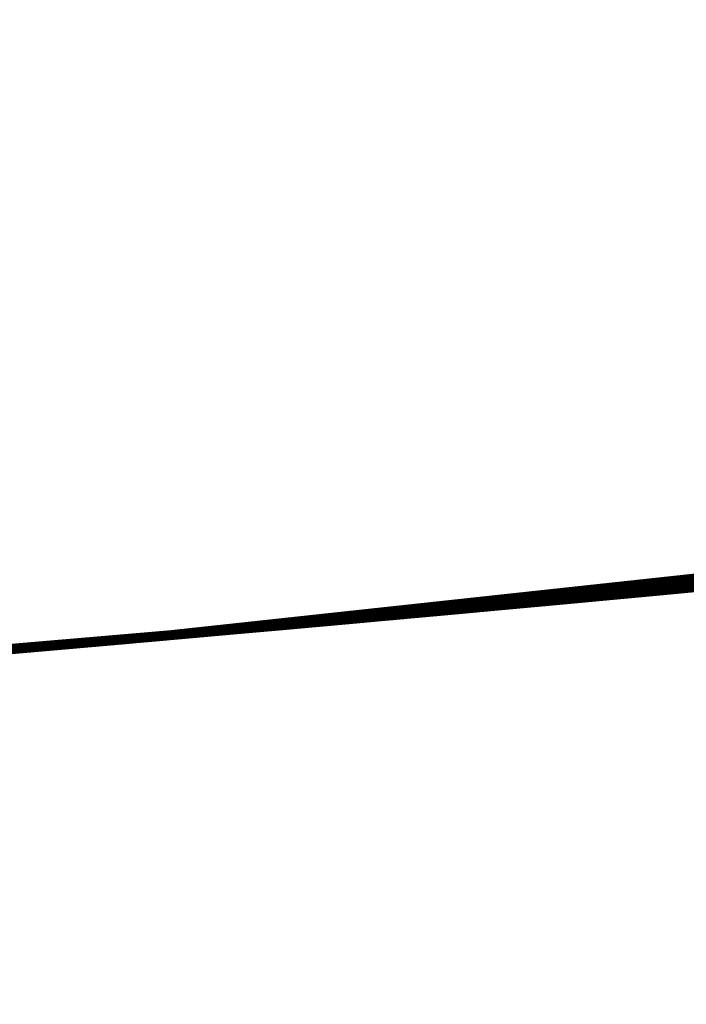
# Model space of a CAD drawing. Header units: millimetres. Extents: x -20 to 1804, y -298 to 307.
# Tile 65 of 189: x 872.914 to 873.043, y 8.793 to 8.983. Entities that reach past the tile are written whole.
import ezdxf

# ---------------------------------------------------------------- set-up
doc = ezdxf.new("R2010")
doc.units = ezdxf.units.MM
doc.header["$LTSCALE"] = 33.374815
for name, color, linetype in [('101', 7, 'CONTINUOUS'), ('74', 7, 'CONTINUOUS'), ('75', 7, 'CONTINUOUS'), ('76', 7, 'CONTINUOUS'), ('88', 7, 'CONTINUOUS'), ('89', 7, 'CONTINUOUS'), ('91', 7, 'CONTINUOUS'), ('94', 7, 'CONTINUOUS')]:
    doc.layers.add(name, color=color, linetype=linetype)

msp = doc.modelspace()

# ---------------------------------------------------------------- linework, layer by layer
at = {"layer": '101', "color": 70, "linetype": 'Continuous', "true_color": 0x7ee600}
for points in [[(879.99443, -18.98802, 39), (877.72439, -8.2507, 39), (872.71497, 23.97979, 39), (879.99443, -18.98802, 39)], [(874.44662, 14.13086, 39), (879.99443, -18.98802, 39), (872.71497, 23.97979, 39), (874.44662, 14.13086, 39)], [(877.72439, -8.2507, 39), (875.5501, 2.73178, 39), (872.71497, 23.97979, 39), (877.72439, -8.2507, 39)], [(875.5501, 2.73178, 39), (873.47158, 13.95943, 39), (872.71497, 23.97979, 39), (875.5501, 2.73178, 39)]]:
    msp.add_3dface(points, dxfattribs=at)
at = {"layer": '74', "color": 7, "linetype": 'Continuous', "true_color": 0xccffff}
for points in [[(866.21659, 48.16153, 65), (873.6266, 8.93658, 65), (866.70908, 48.28071, 65), (866.21659, 48.16153, 65)], [(873.6266, 8.93658, 65), (874.12989, 9.00534, 65), (866.70908, 48.28071, 65), (873.6266, 8.93658, 65)], [(865.72818, 48.0302, 65), (873.123, 8.88062, 65), (866.21659, 48.16153, 65), (865.72818, 48.0302, 65)], [(873.123, 8.88062, 65), (873.6266, 8.93658, 65), (866.21659, 48.16153, 65), (873.123, 8.88062, 65)], [(872.61908, 8.83748, 65), (873.123, 8.88062, 65), (865.72818, 48.0302, 65), (872.61908, 8.83748, 65)]]:
    msp.add_3dface(points, dxfattribs=at)
at = {"layer": '75', "color": 7, "linetype": 'Continuous', "true_color": 0xccffff}
for points in [[(872.97928, 10.17278), (873.93515, 10.29048), (873.63465, 8.93755), (872.97928, 10.17278)], [(872.01871, 10.10413), (872.97928, 10.17278), (872.63502, 8.83863), (872.01871, 10.10413)], [(872.63502, 8.83863), (872.97928, 10.17278), (873.13501, 8.88178), (872.63502, 8.83863)], [(873.13501, 8.88178), (872.97928, 10.17278), (873.63465, 8.93755), (873.13501, 8.88178)]]:
    msp.add_3dface(points, dxfattribs=at)
at = {"layer": '76', "color": 7, "linetype": 'Continuous', "true_color": 0xccffff}
for points in [[(873.77676, 8.95543, 10.4611), (872.86922, 8.85712, 11.96324), (872.86263, 8.85656, 9.73055), (873.77676, 8.95543, 10.4611)], [(872.87629, 8.85772, 11.95338), (872.86922, 8.85712, 11.96324), (873.77676, 8.95543, 10.4611), (872.87629, 8.85772, 11.95338)], [(872.88508, 8.85848, 11.94543), (872.87629, 8.85772, 11.95338), (873.77676, 8.95543, 10.4611), (872.88508, 8.85848, 11.94543)], [(872.89519, 8.85935, 11.94026), (872.88508, 8.85848, 11.94543), (873.77676, 8.95543, 10.4611), (872.89519, 8.85935, 11.94026)], [(872.90693, 8.86037, 11.9379), (872.89519, 8.85935, 11.94026), (873.77676, 8.95543, 10.4611), (872.90693, 8.86037, 11.9379)], [(872.91948, 8.86147, 11.93717), (872.90693, 8.86037, 11.9379), (873.77676, 8.95543, 10.4611), (872.91948, 8.86147, 11.93717)], [(872.93212, 8.86258, 11.93727), (872.91948, 8.86147, 11.93717), (873.77676, 8.95543, 10.4611), (872.93212, 8.86258, 11.93727)], [(872.9452, 8.86375, 11.93861), (872.93212, 8.86258, 11.93727), (873.77676, 8.95543, 10.4611), (872.9452, 8.86375, 11.93861)], [(872.95861, 8.86495, 11.94057), (872.9452, 8.86375, 11.93861), (873.77676, 8.95543, 10.4611), (872.95861, 8.86495, 11.94057)], [(872.9723, 8.86618, 11.94289), (872.95861, 8.86495, 11.94057), (873.77676, 8.95543, 10.4611), (872.9723, 8.86618, 11.94289)], [(872.98631, 8.86745, 11.94572), (872.9723, 8.86618, 11.94289), (873.77676, 8.95543, 10.4611), (872.98631, 8.86745, 11.94572)], [(873.00066, 8.86877, 11.94865), (872.98631, 8.86745, 11.94572), (873.77676, 8.95543, 10.4611), (873.00066, 8.86877, 11.94865)], [(873.01534, 8.87012, 11.95162), (873.00066, 8.86877, 11.94865), (873.77676, 8.95543, 10.4611), (873.01534, 8.87012, 11.95162)], [(873.03036, 8.87152, 11.95468), (873.01534, 8.87012, 11.95162), (873.77676, 8.95543, 10.4611), (873.03036, 8.87152, 11.95468)], [(873.04575, 8.87296, 11.95765), (873.03036, 8.87152, 11.95468), (873.77676, 8.95543, 10.4611), (873.04575, 8.87296, 11.95765)], [(873.47274, 8.91782, 21.73326), (872.85562, 8.85596, 21.70401), (873.47001, 8.91751, 21.35383), (873.47274, 8.91782, 21.73326)], [(873.47001, 8.91751, 21.35383), (872.85562, 8.85596, 21.70401), (873.45065, 8.91528, 21.35543), (873.47001, 8.91751, 21.35383)], [(873.48235, 8.91894, 22.65022), (872.92743, 8.86217, 22.6256), (873.46946, 8.91745, 22.22069), (873.48235, 8.91894, 22.65022)], [(873.46946, 8.91745, 22.22069), (872.92743, 8.86217, 22.6256), (873.43942, 8.91399, 22.22256), (873.46946, 8.91745, 22.22069)], [(873.45065, 8.91528, 21.35543), (872.85562, 8.85596, 21.70401), (873.43178, 8.91312, 21.35702), (873.45065, 8.91528, 21.35543)], [(873.43942, 8.91399, 22.22256), (872.92743, 8.86217, 22.6256), (873.41008, 8.91066, 22.22447), (873.43942, 8.91399, 22.22256)], [(873.43178, 8.91312, 21.35702), (872.85562, 8.85596, 21.70401), (873.41342, 8.91104, 21.3586), (873.43178, 8.91312, 21.35702)], [(873.41342, 8.91104, 21.3586), (872.85562, 8.85596, 21.70401), (873.39555, 8.90903, 21.36017), (873.41342, 8.91104, 21.3586)], [(873.41008, 8.91066, 22.22447), (872.92743, 8.86217, 22.6256), (873.38141, 8.90745, 22.22642), (873.41008, 8.91066, 22.22447)], [(873.39555, 8.90903, 21.36017), (872.85562, 8.85596, 21.70401), (873.37814, 8.90709, 21.36174), (873.39555, 8.90903, 21.36017)], [(873.37814, 8.90709, 21.36174), (872.85562, 8.85596, 21.70401), (873.3612, 8.90521, 21.3633), (873.37814, 8.90709, 21.36174)], [(873.38141, 8.90745, 22.22642), (872.92743, 8.86217, 22.6256), (873.35339, 8.90435, 22.22842), (873.38141, 8.90745, 22.22642)], [(873.3612, 8.90521, 21.3633), (872.85562, 8.85596, 21.70401), (873.34471, 8.9034, 21.36484), (873.3612, 8.90521, 21.3633)], [(873.35339, 8.90435, 22.22842), (872.92743, 8.86217, 22.6256), (873.32604, 8.90137, 22.23046), (873.35339, 8.90435, 22.22842)], [(873.34471, 8.9034, 21.36484), (872.85562, 8.85596, 21.70401), (873.32864, 8.90165, 21.36638), (873.34471, 8.9034, 21.36484)], [(873.32864, 8.90165, 21.36638), (872.85562, 8.85596, 21.70401), (873.31301, 8.89996, 21.36789), (873.32864, 8.90165, 21.36638)], [(873.32604, 8.90137, 22.23046), (872.92743, 8.86217, 22.6256), (873.29931, 8.89849, 22.23254), (873.32604, 8.90137, 22.23046)], [(873.31487, 8.90016, 18.25397), (872.80499, 8.85175, 18.2408), (873.2363, 8.89184, 16.96251), (873.31487, 8.90016, 18.25397)], [(873.31301, 8.89996, 21.36789), (872.85562, 8.85596, 21.70401), (873.29779, 8.89832, 21.3694), (873.31301, 8.89996, 21.36789)], [(873.29931, 8.89849, 22.23254), (872.92743, 8.86217, 22.6256), (873.27319, 8.89571, 22.23466), (873.29931, 8.89849, 22.23254)], [(873.29779, 8.89832, 21.3694), (872.85562, 8.85596, 21.70401), (873.28297, 8.89674, 21.37088), (873.29779, 8.89832, 21.3694)], [(873.28297, 8.89674, 21.37088), (872.85562, 8.85596, 21.70401), (873.26854, 8.89522, 21.37235), (873.28297, 8.89674, 21.37088)], [(873.26854, 8.89522, 21.37235), (872.85562, 8.85596, 21.70401), (873.2545, 8.89374, 21.3738), (873.26854, 8.89522, 21.37235)], [(873.27319, 8.89571, 22.23466), (872.92743, 8.86217, 22.6256), (873.24769, 8.89303, 22.23684), (873.27319, 8.89571, 22.23466)], [(873.2545, 8.89374, 21.3738), (872.85562, 8.85596, 21.70401), (873.24082, 8.89231, 21.37523), (873.2545, 8.89374, 21.3738)], [(873.24769, 8.89303, 22.23684), (872.92743, 8.86217, 22.6256), (873.22279, 8.89044, 22.23903), (873.24769, 8.89303, 22.23684)], [(873.2363, 8.89184, 16.96251), (872.77927, 8.84965, 18.24138), (872.76895, 8.84882, 16.9592), (873.2363, 8.89184, 16.96251)], [(872.79183, 8.85067, 18.24059), (872.77927, 8.84965, 18.24138), (873.2363, 8.89184, 16.96251), (872.79183, 8.85067, 18.24059)], [(872.80499, 8.85175, 18.2408), (872.79183, 8.85067, 18.24059), (873.2363, 8.89184, 16.96251), (872.80499, 8.85175, 18.2408)], [(873.24082, 8.89231, 21.37523), (872.85562, 8.85596, 21.70401), (873.2275, 8.89093, 21.37664), (873.24082, 8.89231, 21.37523)], [(873.2275, 8.89093, 21.37664), (872.85562, 8.85596, 21.70401), (873.21454, 8.88959, 21.37802), (873.2275, 8.89093, 21.37664)], [(873.21454, 8.88959, 21.37802), (872.85562, 8.85596, 21.70401), (873.20192, 8.8883, 21.37939), (873.21454, 8.88959, 21.37802)], [(873.22279, 8.89044, 22.23903), (872.92743, 8.86217, 22.6256), (873.19842, 8.88794, 22.24117), (873.22279, 8.89044, 22.23903)], [(873.20192, 8.8883, 21.37939), (872.85562, 8.85596, 21.70401), (873.18962, 8.88704, 21.38073), (873.20192, 8.8883, 21.37939)], [(873.19842, 8.88794, 22.24117), (872.92743, 8.86217, 22.6256), (873.17461, 8.88553, 22.24329), (873.19842, 8.88794, 22.24117)], [(873.18962, 8.88704, 21.38073), (872.85562, 8.85596, 21.70401), (873.17766, 8.88583, 21.38205), (873.18962, 8.88704, 21.38073)], [(873.17766, 8.88583, 21.38205), (872.85562, 8.85596, 21.70401), (873.166, 8.88466, 21.38334), (873.17766, 8.88583, 21.38205)], [(873.17461, 8.88553, 22.24329), (872.92743, 8.86217, 22.6256), (873.15136, 8.8832, 22.24538), (873.17461, 8.88553, 22.24329)], [(873.166, 8.88466, 21.38334), (872.85562, 8.85596, 21.70401), (873.15465, 8.88353, 21.38461), (873.166, 8.88466, 21.38334)], [(873.15465, 8.88353, 21.38461), (872.85562, 8.85596, 21.70401), (873.1436, 8.88243, 21.38585), (873.15465, 8.88353, 21.38461)], [(872.63502, 8.83863), (873.13501, 8.88178), (872.70344, 8.84367, 6.80467), (872.63502, 8.83863)], [(872.70344, 8.84367, 6.80467), (873.13501, 8.88178), (872.71859, 8.84484, 6.6322), (872.70344, 8.84367, 6.80467)], [(872.71859, 8.84484, 6.6322), (873.13501, 8.88178), (872.74732, 8.8471, 6.4616), (872.71859, 8.84484, 6.6322)], [(872.74732, 8.8471, 6.4616), (873.13501, 8.88178), (872.78664, 8.85025, 6.31376), (872.74732, 8.8471, 6.4616)], [(872.78664, 8.85025, 6.31376), (873.13501, 8.88178), (872.8376, 8.85445, 6.17), (872.78664, 8.85025, 6.31376)], [(872.8376, 8.85445, 6.17), (873.13501, 8.88178), (872.89985, 8.85976, 6.03071), (872.8376, 8.85445, 6.17)], [(873.1436, 8.88243, 21.38585), (872.85562, 8.85596, 21.70401), (873.13284, 8.88136, 21.38707), (873.1436, 8.88243, 21.38585)], [(872.89985, 8.85976, 6.03071), (873.13501, 8.88178), (872.97268, 8.86621, 5.89657), (872.89985, 8.85976, 6.03071)], [(873.15136, 8.8832, 22.24538), (872.92743, 8.86217, 22.6256), (873.12862, 8.88095, 22.24737), (873.15136, 8.8832, 22.24538)], [(872.97268, 8.86621, 5.89657), (873.13501, 8.88178), (873.05582, 8.87392, 5.76843), (872.97268, 8.86621, 5.89657)], [(873.123, 8.88062, 65), (872.61908, 8.83748, 65), (873.12519, 8.88061, 26.77662), (873.123, 8.88062, 65)], [(873.12519, 8.88061, 26.77662), (872.61908, 8.83748, 65), (873.10532, 8.87867, 26.77812), (873.12519, 8.88061, 26.77662)], [(873.13284, 8.88136, 21.38707), (872.85562, 8.85596, 21.70401), (873.12236, 8.88033, 21.38826), (873.13284, 8.88136, 21.38707)], [(873.12236, 8.88033, 21.38826), (872.85562, 8.85596, 21.70401), (873.11216, 8.87933, 21.38943), (873.12236, 8.88033, 21.38826)], [(873.12862, 8.88095, 22.24737), (872.92743, 8.86217, 22.6256), (873.10638, 8.87877, 22.24924), (873.12862, 8.88095, 22.24737)], [(873.10532, 8.87867, 26.77812), (872.61908, 8.83748, 65), (873.0857, 8.87677, 26.78), (873.10532, 8.87867, 26.77812)], [(873.11216, 8.87933, 21.38943), (872.85562, 8.85596, 21.70401), (873.10222, 8.87837, 21.39056), (873.11216, 8.87933, 21.38943)], [(873.10222, 8.87837, 21.39056), (872.85562, 8.85596, 21.70401), (873.09254, 8.87743, 21.39168), (873.10222, 8.87837, 21.39056)], [(873.10638, 8.87877, 22.24924), (872.92743, 8.86217, 22.6256), (873.08466, 8.87667, 22.25101), (873.10638, 8.87877, 22.24924)], [(873.0857, 8.87677, 26.78), (872.61908, 8.83748, 65), (873.069, 8.87517, 26.78424), (873.0857, 8.87677, 26.78)], [(873.09254, 8.87743, 21.39168), (872.85562, 8.85596, 21.70401), (873.08312, 8.87652, 21.39276), (873.09254, 8.87743, 21.39168)], [(873.08312, 8.87652, 21.39276), (872.85562, 8.85596, 21.70401), (873.07394, 8.87564, 21.39382), (873.08312, 8.87652, 21.39276)], [(873.08466, 8.87667, 22.25101), (872.92743, 8.86217, 22.6256), (873.06344, 8.87464, 22.25267), (873.08466, 8.87667, 22.25101)], [(873.07484, 8.87573, 25.12634), (873.02194, 8.87074, 25.17619), (873.07141, 8.8754, 23.18935), (873.07484, 8.87573, 25.12634)], [(873.07691, 8.87592, 14.19775), (873.02612, 8.87112, 14.24384), (873.07272, 8.87552, 13.19679), (873.07691, 8.87592, 14.19775)], [(873.069, 8.87517, 26.78424), (872.61908, 8.83748, 65), (873.05254, 8.87361, 26.78915), (873.069, 8.87517, 26.78424)], [(873.07023, 8.87529, 16.54764), (872.76895, 8.84882, 16.5416), (873.05265, 8.87362, 15.46006), (873.07023, 8.87529, 16.54764)], [(873.07394, 8.87564, 21.39382), (872.85562, 8.85596, 21.70401), (873.065, 8.87479, 21.39485), (873.07394, 8.87564, 21.39382)], [(873.065, 8.87479, 21.39485), (872.85562, 8.85596, 21.70401), (873.0563, 8.87396, 21.39585), (873.065, 8.87479, 21.39485)], [(873.0563, 8.87396, 21.39585), (872.85562, 8.85596, 21.70401), (873.04781, 8.87316, 21.39682), (873.0563, 8.87396, 21.39585)], [(873.06344, 8.87464, 22.25267), (872.92743, 8.86217, 22.6256), (873.04269, 8.87268, 22.25418), (873.06344, 8.87464, 22.25267)], [(873.07141, 8.8754, 23.18935), (873.02194, 8.87074, 25.17619), (873.05876, 8.87419, 23.19056), (873.07141, 8.8754, 23.18935)], [(873.05876, 8.87419, 23.19056), (873.02194, 8.87074, 25.17619), (873.04663, 8.87305, 23.19172), (873.05876, 8.87419, 23.19056)], [(873.07272, 8.87552, 13.19679), (873.02612, 8.87112, 14.24384), (873.05666, 8.874, 13.19809), (873.07272, 8.87552, 13.19679)], [(873.05666, 8.874, 13.19809), (873.02612, 8.87112, 14.24384), (873.04101, 8.87252, 13.19938), (873.05666, 8.874, 13.19809)], [(873.06933, 8.8752, 18.61194), (873.04023, 8.87244, 20.9848), (873.03321, 8.87179, 18.58048), (873.06933, 8.8752, 18.61194)], [(873.05337, 8.87368, 20.98559), (873.04023, 8.87244, 20.9848), (873.06933, 8.8752, 18.61194), (873.05337, 8.87368, 20.98559)], [(873.05254, 8.87361, 26.78915), (872.61908, 8.83748, 65), (873.03634, 8.87208, 26.79481), (873.05254, 8.87361, 26.78915)], [(873.03634, 8.87208, 26.79481), (872.61908, 8.83748, 65), (873.02042, 8.87059, 26.80138), (873.03634, 8.87208, 26.79481)], [(873.05265, 8.87362, 15.46006), (872.76895, 8.84882, 16.5416), (872.98721, 8.86753, 15.39376), (873.05265, 8.87362, 15.46006)], [(873.04781, 8.87316, 21.39682), (872.85562, 8.85596, 21.70401), (873.03956, 8.87238, 21.39776), (873.04781, 8.87316, 21.39682)], [(873.03956, 8.87238, 21.39776), (872.85562, 8.85596, 21.70401), (873.03152, 8.87163, 21.39868), (873.03956, 8.87238, 21.39776)], [(873.04269, 8.87268, 22.25418), (872.92743, 8.86217, 22.6256), (873.02245, 8.87078, 22.25555), (873.04269, 8.87268, 22.25418)], [(873.01563, 8.87015, 25.66769), (873.04553, 8.87294, 25.60966), (873.01735, 8.87031, 26.27766), (873.01563, 8.87015, 25.66769)], [(873.01735, 8.87031, 26.27766), (873.04553, 8.87294, 25.60966), (873.02756, 8.87126, 26.3057), (873.01735, 8.87031, 26.27766)], [(873.03567, 8.87202, 8.56888), (873.02111, 8.87066, 8.56757), (873.0325, 8.87172, 8.13738), (873.03567, 8.87202, 8.56888)], [(873.04663, 8.87305, 23.19172), (873.02194, 8.87074, 25.17619), (873.03503, 8.87196, 23.19283), (873.04663, 8.87305, 23.19172)], [(873.03503, 8.87196, 23.19283), (873.02194, 8.87074, 25.17619), (873.02391, 8.87092, 23.19389), (873.03503, 8.87196, 23.19283)], [(873.03702, 8.87214, 12.67428), (873.02258, 8.87079, 12.67311), (873.02876, 8.87137, 12.38637), (873.03702, 8.87214, 12.67428)], [(873.04615, 8.873, 9.55127), (873.02396, 8.87092, 9.54998), (873.03289, 8.87176, 9.10615), (873.04615, 8.873, 9.55127)], [(873.04101, 8.87252, 13.19938), (873.02612, 8.87112, 14.24384), (873.02558, 8.87107, 13.20067), (873.04101, 8.87252, 13.19938)], [(873.02749, 8.87125, 6.4361), (873.0393, 8.87236, 6.40352), (873.02738, 8.87124, 7.38974), (873.02749, 8.87125, 6.4361)], [(873.02738, 8.87124, 7.38974), (873.0393, 8.87236, 6.40352), (873.03122, 8.8716, 7.40522), (873.02738, 8.87124, 7.38974)], [(873.04023, 8.87244, 20.9848), (873.02744, 8.87125, 20.98402), (873.03321, 8.87179, 18.58048), (873.04023, 8.87244, 20.9848)], [(873.02756, 8.87126, 26.3057), (873.04553, 8.87294, 25.60966), (873.03833, 8.87227, 26.33247), (873.02756, 8.87126, 26.3057)], [(873.04378, 8.87278, 12.38664), (873.03702, 8.87214, 12.67428), (873.02876, 8.87137, 12.38637), (873.04378, 8.87278, 12.38664)], [(873.03122, 8.8716, 7.40522), (873.0393, 8.87236, 6.40352), (873.0351, 8.87196, 7.42041), (873.03122, 8.8716, 7.40522)], [(873.04286, 8.87269, 8.14001), (873.03567, 8.87202, 8.56888), (873.0325, 8.87172, 8.13738), (873.04286, 8.87269, 8.14001)], [(873.04893, 8.87326, 9.10472), (873.04615, 8.873, 9.55127), (873.03289, 8.87176, 9.10615), (873.04893, 8.87326, 9.10472)], [(873.0351, 8.87196, 7.42041), (873.0393, 8.87236, 6.40352), (873.03901, 8.87233, 7.43532), (873.0351, 8.87196, 7.42041)], [(873.05043, 8.87341, 8.57019), (873.03567, 8.87202, 8.56888), (873.04286, 8.87269, 8.14001), (873.05043, 8.87341, 8.57019)], [(873.0516, 8.87352, 12.67544), (873.03702, 8.87214, 12.67428), (873.04378, 8.87278, 12.38664), (873.0516, 8.87352, 12.67544)], [(873.03833, 8.87227, 26.33247), (873.04553, 8.87294, 25.60966), (873.0495, 8.87332, 26.35804), (873.03833, 8.87227, 26.33247)], [(873.03901, 8.87233, 7.43532), (873.0393, 8.87236, 6.40352), (873.04295, 8.8727, 7.44997), (873.03901, 8.87233, 7.43532)], [(873.0393, 8.87236, 6.40352), (873.05248, 8.8736, 6.37071), (873.04295, 8.8727, 7.44997), (873.0393, 8.87236, 6.40352)], [(873.02042, 8.87059, 26.80138), (872.61908, 8.83748, 65), (873.00459, 8.86913, 26.80784), (873.02042, 8.87059, 26.80138)], [(873.03152, 8.87163, 21.39868), (872.85562, 8.85596, 21.70401), (873.02368, 8.8709, 21.39956), (873.03152, 8.87163, 21.39868)], [(873.02368, 8.8709, 21.39956), (872.85562, 8.85596, 21.70401), (873.01605, 8.87019, 21.40042), (873.02368, 8.8709, 21.39956)], [(873.01605, 8.87019, 21.40042), (872.85562, 8.85596, 21.70401), (873.00862, 8.8695, 21.40124), (873.01605, 8.87019, 21.40042)], [(873.02245, 8.87078, 22.25555), (872.92743, 8.86217, 22.6256), (873.00268, 8.86895, 22.2568), (873.02245, 8.87078, 22.25555)], [(873.02194, 8.87074, 25.17619), (872.96849, 8.86583, 25.23332), (873.01324, 8.86993, 23.1949), (873.02194, 8.87074, 25.17619)], [(873.02612, 8.87112, 14.24384), (872.97891, 8.86678, 14.29442), (873.02558, 8.87107, 13.20067), (873.02612, 8.87112, 14.24384)], [(873.02558, 8.87107, 13.20067), (872.97891, 8.86678, 14.29442), (873.0102, 8.86965, 13.20196), (873.02558, 8.87107, 13.20067)], [(872.9931, 8.86807, 25.72655), (873.01563, 8.87015, 25.66769), (872.99866, 8.86858, 26.21776), (872.9931, 8.86807, 25.72655)], [(872.99866, 8.86858, 26.21776), (873.01563, 8.87015, 25.66769), (873.0077, 8.86942, 26.24835), (872.99866, 8.86858, 26.21776)], [(873.03321, 8.87179, 18.58048), (873.00293, 8.86898, 20.9825), (872.99963, 8.86867, 18.55133), (873.03321, 8.87179, 18.58048)], [(873.01425, 8.87002, 12.38592), (873.00846, 8.86949, 12.67194), (873.00024, 8.86873, 12.38526), (873.01425, 8.87002, 12.38592)], [(873.02396, 8.87092, 9.54998), (873.0025, 8.86894, 9.5482), (873.0175, 8.87032, 9.10752), (873.02396, 8.87092, 9.54998)], [(873.0175, 8.87032, 9.10752), (873.0025, 8.86894, 9.5482), (873.00286, 8.86897, 9.10881), (873.0175, 8.87032, 9.10752)], [(873.01501, 8.87009, 20.98325), (873.00293, 8.86898, 20.9825), (873.03321, 8.87179, 18.58048), (873.01501, 8.87009, 20.98325)], [(873.02111, 8.87066, 8.56757), (873.00644, 8.8693, 8.56627), (873.01136, 8.86975, 8.13044), (873.02111, 8.87066, 8.56757)], [(873.00721, 8.86937, 6.5), (873.01686, 8.87026, 6.4683), (873.00871, 8.86951, 7.30812), (873.00721, 8.86937, 6.5)], [(873.0077, 8.86942, 26.24835), (873.01563, 8.87015, 25.66769), (873.01735, 8.87031, 26.27766), (873.0077, 8.86942, 26.24835)], [(873.02258, 8.87079, 12.67311), (873.00846, 8.86949, 12.67194), (873.01425, 8.87002, 12.38592), (873.02258, 8.87079, 12.67311)], [(873.00871, 8.86951, 7.30812), (873.01686, 8.87026, 6.4683), (873.01233, 8.86984, 7.32505), (873.00871, 8.86951, 7.30812)], [(873.02188, 8.87073, 8.13422), (873.02111, 8.87066, 8.56757), (873.01136, 8.86975, 8.13044), (873.02188, 8.87073, 8.13422)], [(873.01233, 8.86984, 7.32505), (873.01686, 8.87026, 6.4683), (873.01602, 8.87018, 7.34167), (873.01233, 8.86984, 7.32505)], [(873.02391, 8.87092, 23.19389), (873.02194, 8.87074, 25.17619), (873.01324, 8.86993, 23.1949), (873.02391, 8.87092, 23.19389)], [(873.02876, 8.87137, 12.38637), (873.02258, 8.87079, 12.67311), (873.01425, 8.87002, 12.38592), (873.02876, 8.87137, 12.38637)], [(873.02744, 8.87125, 20.98402), (873.01501, 8.87009, 20.98325), (873.03321, 8.87179, 18.58048), (873.02744, 8.87125, 20.98402)], [(873.01602, 8.87018, 7.34167), (873.01686, 8.87026, 6.4683), (873.01976, 8.87053, 7.35798), (873.01602, 8.87018, 7.34167)], [(873.01686, 8.87026, 6.4683), (873.02749, 8.87125, 6.4361), (873.01976, 8.87053, 7.35798), (873.01686, 8.87026, 6.4683)], [(873.03289, 8.87176, 9.10615), (873.02396, 8.87092, 9.54998), (873.0175, 8.87032, 9.10752), (873.03289, 8.87176, 9.10615)], [(873.01976, 8.87053, 7.35798), (873.02749, 8.87125, 6.4361), (873.02355, 8.87088, 7.374), (873.01976, 8.87053, 7.35798)], [(873.0325, 8.87172, 8.13738), (873.02111, 8.87066, 8.56757), (873.02188, 8.87073, 8.13422), (873.0325, 8.87172, 8.13738)], [(873.02355, 8.87088, 7.374), (873.02749, 8.87125, 6.4361), (873.02738, 8.87124, 7.38974), (873.02355, 8.87088, 7.374)], [(873.00459, 8.86913, 26.80784), (872.61908, 8.83748, 65), (872.98878, 8.86768, 26.81407), (873.00459, 8.86913, 26.80784)], [(873.00862, 8.8695, 21.40124), (872.85562, 8.85596, 21.70401), (873.00138, 8.86883, 21.40204), (873.00862, 8.8695, 21.40124)], [(873.00138, 8.86883, 21.40204), (872.85562, 8.85596, 21.70401), (872.99433, 8.86819, 21.4028), (873.00138, 8.86883, 21.40204)], [(872.99433, 8.86819, 21.4028), (872.85562, 8.85596, 21.70401), (872.98747, 8.86756, 21.40353), (872.99433, 8.86819, 21.4028)], [(873.00268, 8.86895, 22.2568), (872.92743, 8.86217, 22.6256), (872.98332, 8.86718, 22.2579), (873.00268, 8.86895, 22.2568)], [(873.01324, 8.86993, 23.1949), (872.96849, 8.86583, 25.23332), (873.00301, 8.86898, 23.19586), (873.01324, 8.86993, 23.1949)], [(873.00301, 8.86898, 23.19586), (872.96849, 8.86583, 25.23332), (872.99318, 8.86808, 23.19678), (873.00301, 8.86898, 23.19586)], [(872.99963, 8.86867, 18.55133), (872.97978, 8.86686, 20.98102), (872.96912, 8.86589, 18.52491), (872.99963, 8.86867, 18.55133)], [(873.0102, 8.86965, 13.20196), (872.97891, 8.86678, 14.29442), (872.99499, 8.86825, 13.20323), (873.0102, 8.86965, 13.20196)], [(872.99499, 8.86825, 13.20323), (872.97891, 8.86678, 14.29442), (872.97994, 8.86687, 13.20446), (872.99499, 8.86825, 13.20323)], [(872.99118, 8.8679, 20.98176), (872.97978, 8.86686, 20.98102), (872.99963, 8.86867, 18.55133), (872.99118, 8.8679, 20.98176)], [(872.99455, 8.86821, 12.67077), (872.98113, 8.86698, 12.66965), (872.98668, 8.86749, 12.38445), (872.99455, 8.86821, 12.67077)], [(873.0025, 8.86894, 9.5482), (872.98175, 8.86704, 9.54591), (872.98871, 8.86767, 9.11004), (873.0025, 8.86894, 9.5482)], [(873.00024, 8.86873, 12.38526), (872.99455, 8.86821, 12.67077), (872.98668, 8.86749, 12.38445), (873.00024, 8.86873, 12.38526)], [(873.00286, 8.86897, 9.10881), (873.0025, 8.86894, 9.5482), (872.98871, 8.86767, 9.11004), (873.00286, 8.86897, 9.10881)], [(872.99046, 8.86783, 26.18579), (872.9931, 8.86807, 25.72655), (872.99866, 8.86858, 26.21776), (872.99046, 8.86783, 26.18579)], [(873.00293, 8.86898, 20.9825), (872.99118, 8.8679, 20.98176), (872.99963, 8.86867, 18.55133), (873.00293, 8.86898, 20.9825)], [(873.00644, 8.8693, 8.56627), (872.99149, 8.86793, 8.56496), (873.00129, 8.86882, 8.12592), (873.00644, 8.8693, 8.56627)], [(873.00129, 8.86882, 8.12592), (872.99149, 8.86793, 8.56496), (872.99206, 8.86798, 8.12055), (873.00129, 8.86882, 8.12592)], [(872.99156, 8.86793, 7.21872), (872.99166, 8.86794, 6.56224), (872.99481, 8.86823, 7.23729), (872.99156, 8.86793, 7.21872)], [(872.99166, 8.86794, 6.56224), (872.99881, 8.8686, 6.5313), (872.99481, 8.86823, 7.23729), (872.99166, 8.86794, 6.56224)], [(873.00846, 8.86949, 12.67194), (872.99455, 8.86821, 12.67077), (873.00024, 8.86873, 12.38526), (873.00846, 8.86949, 12.67194)], [(872.99481, 8.86823, 7.23729), (872.99881, 8.8686, 6.5313), (872.99816, 8.86854, 7.25549), (872.99481, 8.86823, 7.23729)], [(872.99816, 8.86854, 7.25549), (872.99881, 8.8686, 6.5313), (873.00161, 8.86885, 7.27335), (872.99816, 8.86854, 7.25549)], [(872.99881, 8.8686, 6.5313), (873.00721, 8.86937, 6.5), (873.00161, 8.86885, 7.27335), (872.99881, 8.8686, 6.5313)], [(873.01136, 8.86975, 8.13044), (873.00644, 8.8693, 8.56627), (873.00129, 8.86882, 8.12592), (873.01136, 8.86975, 8.13044)], [(873.00161, 8.86885, 7.27335), (873.00721, 8.86937, 6.5), (873.00513, 8.86918, 7.29089), (873.00161, 8.86885, 7.27335)], [(873.00513, 8.86918, 7.29089), (873.00721, 8.86937, 6.5), (873.00871, 8.86951, 7.30812), (873.00513, 8.86918, 7.29089)], [(872.98878, 8.86768, 26.81407), (872.61908, 8.83748, 65), (872.97301, 8.86624, 26.81976), (872.98878, 8.86768, 26.81407)], [(872.97301, 8.86624, 26.81976), (872.61908, 8.83748, 65), (872.9572, 8.86482, 26.82384), (872.97301, 8.86624, 26.81976)], [(872.98721, 8.86753, 15.39376), (872.76895, 8.84882, 16.5416), (872.93014, 8.86241, 15.32332), (872.98721, 8.86753, 15.39376)], [(872.98747, 8.86756, 21.40353), (872.85562, 8.85596, 21.70401), (872.98078, 8.86695, 21.40423), (872.98747, 8.86756, 21.40353)], [(872.98078, 8.86695, 21.40423), (872.85562, 8.85596, 21.70401), (872.97426, 8.86636, 21.4049), (872.98078, 8.86695, 21.40423)], [(872.97426, 8.86636, 21.4049), (872.85562, 8.85596, 21.70401), (872.96792, 8.86578, 21.40553), (872.97426, 8.86636, 21.4049)], [(872.98332, 8.86718, 22.2579), (872.92743, 8.86217, 22.6256), (872.96441, 8.86547, 22.25886), (872.98332, 8.86718, 22.2579)], [(872.97891, 8.86678, 14.29442), (872.9358, 8.86291, 14.34842), (872.96502, 8.86552, 13.20565), (872.97891, 8.86678, 14.29442)], [(872.97354, 8.86629, 12.38348), (872.96831, 8.86582, 12.66857), (872.96079, 8.86514, 12.38239), (872.97354, 8.86629, 12.38348)], [(872.9748, 8.86641, 9.11119), (872.96173, 8.86523, 9.5431), (872.96123, 8.86518, 9.11226), (872.9748, 8.86641, 9.11119)], [(872.9764, 8.86655, 8.56367), (872.9613, 8.86519, 8.56251), (872.97591, 8.86651, 8.10731), (872.9764, 8.86655, 8.56367)], [(872.97591, 8.86651, 8.10731), (872.9613, 8.86519, 8.56251), (872.96875, 8.86586, 8.09952), (872.97591, 8.86651, 8.10731)], [(872.98175, 8.86704, 9.54591), (872.96173, 8.86523, 9.5431), (872.9748, 8.86641, 9.11119), (872.98175, 8.86704, 9.54591)], [(872.97994, 8.86687, 13.20446), (872.97891, 8.86678, 14.29442), (872.96502, 8.86552, 13.20565), (872.97994, 8.86687, 13.20446)], [(872.97477, 8.8664, 23.19846), (872.96849, 8.86583, 25.23332), (872.96624, 8.86563, 23.19922), (872.97477, 8.8664, 23.19846)], [(872.98113, 8.86698, 12.66965), (872.96831, 8.86582, 12.66857), (872.97354, 8.86629, 12.38348), (872.98113, 8.86698, 12.66965)], [(872.99318, 8.86808, 23.19678), (872.96849, 8.86583, 25.23332), (872.98376, 8.86722, 23.19764), (872.99318, 8.86808, 23.19678)], [(872.98376, 8.86722, 23.19764), (872.96849, 8.86583, 25.23332), (872.97477, 8.8664, 23.19846), (872.98376, 8.86722, 23.19764)], [(872.97978, 8.86686, 20.98102), (872.9687, 8.86585, 20.9803), (872.96912, 8.86589, 18.52491), (872.97978, 8.86686, 20.98102)], [(872.97079, 8.86604, 25.83309), (872.97781, 8.86668, 25.7864), (872.97115, 8.86608, 26.08158), (872.97079, 8.86604, 25.83309)], [(872.97115, 8.86608, 26.08158), (872.97781, 8.86668, 25.7864), (872.97652, 8.86656, 26.11777), (872.97115, 8.86608, 26.08158)], [(872.97139, 8.8661, 6.68118), (872.97538, 8.86646, 6.65224), (872.97183, 8.86614, 7.07884), (872.97139, 8.8661, 6.68118)], [(872.97183, 8.86614, 7.07884), (872.97538, 8.86646, 6.65224), (872.97426, 8.86636, 7.09994), (872.97183, 8.86614, 7.07884)], [(872.98668, 8.86749, 12.38445), (872.98113, 8.86698, 12.66965), (872.97354, 8.86629, 12.38348), (872.98668, 8.86749, 12.38445)], [(872.97426, 8.86636, 7.09994), (872.97538, 8.86646, 6.65224), (872.97682, 8.86659, 7.12066), (872.97426, 8.86636, 7.09994)], [(872.98871, 8.86767, 9.11004), (872.98175, 8.86704, 9.54591), (872.9748, 8.86641, 9.11119), (872.98871, 8.86767, 9.11004)], [(872.97538, 8.86646, 6.65224), (872.98016, 8.86689, 6.62277), (872.97682, 8.86659, 7.12066), (872.97538, 8.86646, 6.65224)], [(872.98368, 8.86721, 8.11432), (872.9764, 8.86655, 8.56367), (872.97591, 8.86651, 8.10731), (872.98368, 8.86721, 8.11432)], [(872.99149, 8.86793, 8.56496), (872.9764, 8.86655, 8.56367), (872.98368, 8.86721, 8.11432), (872.99149, 8.86793, 8.56496)], [(872.97652, 8.86656, 26.11777), (872.97781, 8.86668, 25.7864), (872.98299, 8.86715, 26.15249), (872.97652, 8.86656, 26.11777)], [(872.97682, 8.86659, 7.12066), (872.98016, 8.86689, 6.62277), (872.97949, 8.86683, 7.14103), (872.97682, 8.86659, 7.12066)], [(872.97781, 8.86668, 25.7864), (872.9931, 8.86807, 25.72655), (872.98299, 8.86715, 26.15249), (872.97781, 8.86668, 25.7864)], [(872.97949, 8.86683, 7.14103), (872.98016, 8.86689, 6.62277), (872.98231, 8.86709, 7.161), (872.97949, 8.86683, 7.14103)], [(872.98016, 8.86689, 6.62277), (872.98552, 8.86738, 6.59275), (872.98231, 8.86709, 7.161), (872.98016, 8.86689, 6.62277)], [(872.98231, 8.86709, 7.161), (872.98552, 8.86738, 6.59275), (872.98529, 8.86736, 7.1806), (872.98231, 8.86709, 7.161)], [(872.98299, 8.86715, 26.15249), (872.9931, 8.86807, 25.72655), (872.99046, 8.86783, 26.18579), (872.98299, 8.86715, 26.15249)], [(872.99206, 8.86798, 8.12055), (872.99149, 8.86793, 8.56496), (872.98368, 8.86721, 8.11432), (872.99206, 8.86798, 8.12055)], [(872.98529, 8.86736, 7.1806), (872.98552, 8.86738, 6.59275), (872.98838, 8.86764, 7.19983), (872.98529, 8.86736, 7.1806)], [(872.98552, 8.86738, 6.59275), (872.99166, 8.86794, 6.56224), (872.98838, 8.86764, 7.19983), (872.98552, 8.86738, 6.59275)], [(872.98838, 8.86764, 7.19983), (872.99166, 8.86794, 6.56224), (872.99156, 8.86793, 7.21872), (872.98838, 8.86764, 7.19983)], [(872.9572, 8.86482, 26.82384), (872.61908, 8.83748, 65), (872.94126, 8.86339, 26.82673), (872.9572, 8.86482, 26.82384)], [(872.96792, 8.86578, 21.40553), (872.85562, 8.85596, 21.70401), (872.96173, 8.86523, 21.40613), (872.96792, 8.86578, 21.40553)], [(872.96173, 8.86523, 21.40613), (872.85562, 8.85596, 21.70401), (872.95571, 8.86469, 21.40669), (872.96173, 8.86523, 21.40613)], [(872.95571, 8.86469, 21.40669), (872.85562, 8.85596, 21.70401), (872.94985, 8.86416, 21.40721), (872.95571, 8.86469, 21.40669)], [(872.96849, 8.86583, 25.23332), (872.91455, 8.86104, 25.29959), (872.96624, 8.86563, 23.19922), (872.96849, 8.86583, 25.23332)], [(872.96624, 8.86563, 23.19922), (872.91455, 8.86104, 25.29959), (872.95808, 8.8649, 23.19994), (872.96624, 8.86563, 23.19922)], [(872.95808, 8.8649, 23.19994), (872.91455, 8.86104, 25.29959), (872.9503, 8.8642, 23.20061), (872.95808, 8.8649, 23.19994)], [(872.95623, 8.86473, 8.0816), (872.93114, 8.8625, 8.56043), (872.9225, 8.86174, 7.99622), (872.95623, 8.86473, 8.0816)], [(872.96441, 8.86547, 22.25886), (872.92743, 8.86217, 22.6256), (872.94593, 8.86381, 22.25969), (872.96441, 8.86547, 22.25886)], [(872.94623, 8.86384, 8.56137), (872.93114, 8.8625, 8.56043), (872.95623, 8.86473, 8.0816), (872.94623, 8.86384, 8.56137)], [(872.96502, 8.86552, 13.20565), (872.9358, 8.86291, 14.34842), (872.95039, 8.86421, 13.20674), (872.96502, 8.86552, 13.20565)], [(872.96173, 8.86523, 9.5431), (872.94242, 8.8635, 9.5398), (872.96123, 8.86518, 9.11226), (872.96173, 8.86523, 9.5431)], [(872.96123, 8.86518, 9.11226), (872.94242, 8.8635, 9.5398), (872.94791, 8.86399, 9.11318), (872.96123, 8.86518, 9.11226)], [(872.96912, 8.86589, 18.52491), (872.94735, 8.86394, 20.97876), (872.94246, 8.8635, 18.50188), (872.96912, 8.86589, 18.52491)], [(872.95602, 8.86471, 12.66755), (872.94445, 8.86368, 12.6666), (872.94838, 8.86403, 12.3812), (872.95602, 8.86471, 12.66755)], [(872.9613, 8.86519, 8.56251), (872.94623, 8.86384, 8.56137), (872.95623, 8.86473, 8.0816), (872.9613, 8.86519, 8.56251)], [(872.95789, 8.86488, 20.97957), (872.94735, 8.86394, 20.97876), (872.96912, 8.86589, 18.52491), (872.95789, 8.86488, 20.97957)], [(872.96079, 8.86514, 12.38239), (872.95602, 8.86471, 12.66755), (872.94838, 8.86403, 12.3812), (872.96079, 8.86514, 12.38239)], [(872.96831, 8.86582, 12.66857), (872.95602, 8.86471, 12.66755), (872.96079, 8.86514, 12.38239), (872.96831, 8.86582, 12.66857)], [(872.96218, 8.86527, 8.09095), (872.9613, 8.86519, 8.56251), (872.95623, 8.86473, 8.0816), (872.96218, 8.86527, 8.09095)], [(872.9687, 8.86585, 20.9803), (872.95789, 8.86488, 20.97957), (872.96912, 8.86589, 18.52491), (872.9687, 8.86585, 20.9803)], [(872.96028, 8.8651, 6.86981), (872.96042, 8.86511, 6.84435), (872.96046, 8.86511, 6.89481), (872.96028, 8.8651, 6.86981)], [(872.96042, 8.86511, 6.84435), (872.961, 8.86516, 6.81841), (872.96046, 8.86511, 6.89481), (872.96042, 8.86511, 6.84435)], [(872.96046, 8.86511, 6.89481), (872.961, 8.86516, 6.81841), (872.96089, 8.86515, 6.91938), (872.96046, 8.86511, 6.89481)], [(872.96089, 8.86515, 6.91938), (872.961, 8.86516, 6.81841), (872.96166, 8.86522, 6.94347), (872.96089, 8.86515, 6.91938)], [(872.961, 8.86516, 6.81841), (872.9621, 8.86526, 6.79197), (872.96166, 8.86522, 6.94347), (872.961, 8.86516, 6.81841)], [(872.96875, 8.86586, 8.09952), (872.9613, 8.86519, 8.56251), (872.96218, 8.86527, 8.09095), (872.96875, 8.86586, 8.09952)], [(872.96166, 8.86522, 6.94347), (872.9621, 8.86526, 6.79197), (872.96279, 8.86532, 6.9671), (872.96166, 8.86522, 6.94347)], [(872.9621, 8.86526, 6.79197), (872.96373, 8.86541, 6.76501), (872.96279, 8.86532, 6.9671), (872.9621, 8.86526, 6.79197)], [(872.96277, 8.86532, 25.96413), (872.96318, 8.86536, 25.92195), (872.96412, 8.86544, 26.00481), (872.96277, 8.86532, 25.96413)], [(872.96279, 8.86532, 6.9671), (872.96373, 8.86541, 6.76501), (872.96419, 8.86545, 6.99028), (872.96279, 8.86532, 6.9671)], [(872.96318, 8.86536, 25.92195), (872.9659, 8.8656, 25.87827), (872.96412, 8.86544, 26.00481), (872.96318, 8.86536, 25.92195)], [(872.96373, 8.86541, 6.76501), (872.96573, 8.86559, 6.73757), (872.96419, 8.86545, 6.99028), (872.96373, 8.86541, 6.76501)], [(872.96412, 8.86544, 26.00481), (872.9659, 8.8656, 25.87827), (872.96687, 8.86569, 26.04395), (872.96412, 8.86544, 26.00481)], [(872.96419, 8.86545, 6.99028), (872.96573, 8.86559, 6.73757), (872.96581, 8.86559, 7.01305), (872.96419, 8.86545, 6.99028)], [(872.96573, 8.86559, 6.73757), (872.96823, 8.86581, 6.70962), (872.96581, 8.86559, 7.01305), (872.96573, 8.86559, 6.73757)], [(872.96581, 8.86559, 7.01305), (872.96823, 8.86581, 6.70962), (872.96758, 8.86575, 7.03541), (872.96581, 8.86559, 7.01305)], [(872.9659, 8.8656, 25.87827), (872.97079, 8.86604, 25.83309), (872.96687, 8.86569, 26.04395), (872.9659, 8.8656, 25.87827)], [(872.96687, 8.86569, 26.04395), (872.97079, 8.86604, 25.83309), (872.97115, 8.86608, 26.08158), (872.96687, 8.86569, 26.04395)], [(872.96758, 8.86575, 7.03541), (872.96823, 8.86581, 6.70962), (872.9696, 8.86594, 7.05734), (872.96758, 8.86575, 7.03541)], [(872.96823, 8.86581, 6.70962), (872.97139, 8.8661, 6.68118), (872.9696, 8.86594, 7.05734), (872.96823, 8.86581, 6.70962)], [(872.9696, 8.86594, 7.05734), (872.97139, 8.8661, 6.68118), (872.97183, 8.86614, 7.07884), (872.9696, 8.86594, 7.05734)], [(872.94126, 8.86339, 26.82673), (872.61908, 8.83748, 65), (872.92584, 8.86203, 26.82676), (872.94126, 8.86339, 26.82673)], [(872.94985, 8.86416, 21.40721), (872.85562, 8.85596, 21.70401), (872.94413, 8.86365, 21.40769), (872.94985, 8.86416, 21.40721)], [(872.94413, 8.86365, 21.40769), (872.85562, 8.85596, 21.70401), (872.93856, 8.86316, 21.40813), (872.94413, 8.86365, 21.40769)], [(872.93856, 8.86316, 21.40813), (872.85562, 8.85596, 21.70401), (872.93314, 8.86267, 21.40853), (872.93856, 8.86316, 21.40813)], [(872.93314, 8.86267, 21.40853), (872.85562, 8.85596, 21.70401), (872.92785, 8.86221, 21.40888), (872.93314, 8.86267, 21.40853)], [(872.9358, 8.86291, 14.34842), (872.89756, 8.85956, 14.40454), (872.92218, 8.86171, 13.20847), (872.9358, 8.86291, 14.34842)], [(872.9503, 8.8642, 23.20061), (872.91455, 8.86104, 25.29959), (872.94281, 8.86353, 23.20123), (872.9503, 8.8642, 23.20061)], [(872.94281, 8.86353, 23.20123), (872.91455, 8.86104, 25.29959), (872.93553, 8.86289, 23.20182), (872.94281, 8.86353, 23.20123)], [(872.93553, 8.86289, 23.20182), (872.91455, 8.86104, 25.29959), (872.92847, 8.86226, 23.20238), (872.93553, 8.86289, 23.20182)], [(872.93114, 8.8625, 8.56043), (872.91592, 8.86116, 8.55998), (872.9225, 8.86174, 7.99622), (872.93114, 8.8625, 8.56043)], [(872.94246, 8.8635, 18.50188), (872.92723, 8.86215, 20.97753), (872.91941, 8.86146, 18.48203), (872.94246, 8.8635, 18.50188)], [(872.93481, 8.86282, 9.11398), (872.92381, 8.86185, 9.53601), (872.92208, 8.8617, 9.11453), (872.93481, 8.86282, 9.11398)], [(872.93611, 8.86294, 13.20768), (872.9358, 8.86291, 14.34842), (872.92218, 8.86171, 13.20847), (872.93611, 8.86294, 13.20768)], [(872.93367, 8.86272, 12.66574), (872.9236, 8.86183, 12.66497), (872.92459, 8.86192, 12.3784), (872.93367, 8.86272, 12.66574)], [(872.94242, 8.8635, 9.5398), (872.92381, 8.86185, 9.53601), (872.93481, 8.86282, 9.11398), (872.94242, 8.8635, 9.5398)], [(872.93631, 8.86296, 12.37988), (872.93367, 8.86272, 12.66574), (872.92459, 8.86192, 12.3784), (872.93631, 8.86296, 12.37988)], [(872.93711, 8.86303, 20.97804), (872.92723, 8.86215, 20.97753), (872.94246, 8.8635, 18.50188), (872.93711, 8.86303, 20.97804)], [(872.94593, 8.86381, 22.25969), (872.92743, 8.86217, 22.6256), (872.9278, 8.8622, 22.26039), (872.94593, 8.86381, 22.25969)], [(872.94445, 8.86368, 12.6666), (872.93367, 8.86272, 12.66574), (872.93631, 8.86296, 12.37988), (872.94445, 8.86368, 12.6666)], [(872.94791, 8.86399, 9.11318), (872.94242, 8.8635, 9.5398), (872.93481, 8.86282, 9.11398), (872.94791, 8.86399, 9.11318)], [(872.95039, 8.86421, 13.20674), (872.9358, 8.86291, 14.34842), (872.93611, 8.86294, 13.20768), (872.95039, 8.86421, 13.20674)], [(872.94838, 8.86403, 12.3812), (872.94445, 8.86368, 12.6666), (872.93631, 8.86296, 12.37988), (872.94838, 8.86403, 12.3812)], [(872.94735, 8.86394, 20.97876), (872.93711, 8.86303, 20.97804), (872.94246, 8.8635, 18.50188), (872.94735, 8.86394, 20.97876)], [(872.92584, 8.86203, 26.82676), (872.61908, 8.83748, 65), (872.91105, 8.86073, 26.8229), (872.92584, 8.86203, 26.82676)], [(872.93014, 8.86241, 15.32332), (872.76895, 8.84882, 16.5416), (872.88217, 8.85823, 15.25006), (872.93014, 8.86241, 15.32332)], [(872.92785, 8.86221, 21.40888), (872.85562, 8.85596, 21.70401), (872.92271, 8.86175, 21.40918), (872.92785, 8.86221, 21.40888)], [(872.92271, 8.86175, 21.40918), (872.85562, 8.85596, 21.70401), (872.91769, 8.86131, 21.40942), (872.92271, 8.86175, 21.40918)], [(872.91769, 8.86131, 21.40942), (872.85562, 8.85596, 21.70401), (872.91281, 8.86088, 21.40961), (872.91769, 8.86131, 21.40942)], [(872.91455, 8.86104, 25.29959), (872.8611, 8.85643, 25.37591), (872.90827, 8.86049, 23.20382), (872.91455, 8.86104, 25.29959)], [(872.9225, 8.86174, 7.99622), (872.90027, 8.85979, 8.55943), (872.89303, 8.85916, 7.90932), (872.9225, 8.86174, 7.99622)], [(872.92218, 8.86171, 13.20847), (872.89756, 8.85956, 14.40454), (872.90878, 8.86053, 13.2089), (872.92218, 8.86171, 13.20847)], [(872.91941, 8.86146, 18.48203), (872.89959, 8.85973, 20.97757), (872.89925, 8.8597, 18.4647), (872.91941, 8.86146, 18.48203)], [(872.9085, 8.86051, 20.977), (872.89959, 8.85973, 20.97757), (872.91941, 8.86146, 18.48203), (872.9085, 8.86051, 20.977)], [(872.91592, 8.86116, 8.55998), (872.90027, 8.85979, 8.55943), (872.9225, 8.86174, 7.99622), (872.91592, 8.86116, 8.55998)], [(872.92381, 8.86185, 9.53601), (872.9059, 8.86028, 9.53168), (872.92208, 8.8617, 9.11453), (872.92381, 8.86185, 9.53601)], [(872.92208, 8.8617, 9.11453), (872.9059, 8.86028, 9.53168), (872.90984, 8.86063, 9.11478), (872.92208, 8.8617, 9.11453)], [(872.91485, 8.86106, 23.20337), (872.91455, 8.86104, 25.29959), (872.90827, 8.86049, 23.20382), (872.91485, 8.86106, 23.20337)], [(872.9177, 8.86131, 20.97709), (872.9085, 8.86051, 20.977), (872.91941, 8.86146, 18.48203), (872.9177, 8.86131, 20.97709)], [(872.9278, 8.8622, 22.26039), (872.91114, 8.86074, 22.62462), (872.90991, 8.86063, 22.26116), (872.9278, 8.8622, 22.26039)], [(872.92743, 8.86217, 22.6256), (872.91114, 8.86074, 22.62462), (872.9278, 8.8622, 22.26039), (872.92743, 8.86217, 22.6256)], [(872.92459, 8.86192, 12.3784), (872.91416, 8.861, 12.66427), (872.9132, 8.86092, 12.37676), (872.92459, 8.86192, 12.3784)], [(872.9236, 8.86183, 12.66497), (872.91416, 8.861, 12.66427), (872.92459, 8.86192, 12.3784), (872.9236, 8.86183, 12.66497)], [(872.92847, 8.86226, 23.20238), (872.91455, 8.86104, 25.29959), (872.92158, 8.86165, 23.20289), (872.92847, 8.86226, 23.20238)], [(872.92158, 8.86165, 23.20289), (872.91455, 8.86104, 25.29959), (872.91485, 8.86106, 23.20337), (872.92158, 8.86165, 23.20289)], [(872.92723, 8.86215, 20.97753), (872.9177, 8.86131, 20.97709), (872.91941, 8.86146, 18.48203), (872.92723, 8.86215, 20.97753)]]:
    msp.add_3dface(points, dxfattribs=at)
at = {"layer": '88', "color": 70, "linetype": 'Continuous', "true_color": 0x7ee600}
for points in [[(874.55814, 2.59391, 4), (872.48669, 13.78626, 4), (872.71497, 23.97979, 4), (874.55814, 2.59391, 4)], [(876.72484, -8.3557, 4), (874.55814, 2.59391, 4), (872.71497, 23.97979, 4), (876.72484, -8.3557, 4)], [(878.98679, -19.06257, 4), (876.72484, -8.3557, 4), (872.71497, 23.97979, 4), (878.98679, -19.06257, 4)], [(881.34399, -29.52668, 4), (878.98679, -19.06257, 4), (872.71497, 23.97979, 4), (881.34399, -29.52668, 4)], [(883.79644, -39.74805, 4), (881.34399, -29.52668, 4), (872.71497, 23.97979, 4), (883.79644, -39.74805, 4)], [(874.44662, 14.13086, 4), (883.79644, -39.74805, 4), (872.71497, 23.97979, 4), (874.44662, 14.13086, 4)]]:
    msp.add_3dface(points, dxfattribs=at)
at = {"layer": '89', "color": 70, "linetype": 'Continuous', "true_color": 0x7ee600}
for points in [[(883.79644, -39.74805, 59), (874.44662, 14.13086, 59), (870.75504, 23.63519, 59), (883.79644, -39.74805, 59)], [(881.34399, -29.52668, 59), (883.79644, -39.74805, 59), (870.75504, 23.63519, 59), (881.34399, -29.52668, 59)], [(878.98679, -19.06257, 59), (881.34399, -29.52668, 59), (870.75504, 23.63519, 59), (878.98679, -19.06257, 59)], [(876.72484, -8.3557, 59), (878.98679, -19.06257, 59), (870.75504, 23.63519, 59), (876.72484, -8.3557, 59)], [(874.55814, 2.59391, 59), (876.72484, -8.3557, 59), (870.75504, 23.63519, 59), (874.55814, 2.59391, 59)], [(872.48669, 13.78626, 59), (874.55814, 2.59391, 59), (870.75504, 23.63519, 59), (872.48669, 13.78626, 59)]]:
    msp.add_3dface(points, dxfattribs=at)
at = {"layer": '91', "color": 70, "linetype": 'Continuous', "true_color": 0x7ee600}
for points in [[(874.55814, 2.59391, 59), (872.48669, 13.78626, 59), (874.53619, 2.56574, 31.5), (874.55814, 2.59391, 59)], [(874.53619, 2.56574, 31.5), (872.48669, 13.78626, 59), (872.48669, 13.78626, 31.5), (874.53619, 2.56574, 31.5)]]:
    msp.add_3dface(points, dxfattribs=at)
at = {"layer": '94', "color": 70, "linetype": 'Continuous', "true_color": 0x7ee600}
for points in [[(872.48669, 13.78626, 4), (874.55814, 2.59391, 4), (872.48669, 13.78626, 31.5), (872.48669, 13.78626, 4)], [(874.55814, 2.59391, 4), (874.53619, 2.56574, 31.5), (872.48669, 13.78626, 31.5), (874.55814, 2.59391, 4)]]:
    msp.add_3dface(points, dxfattribs=at)

doc.saveas('drawing.dxf')
